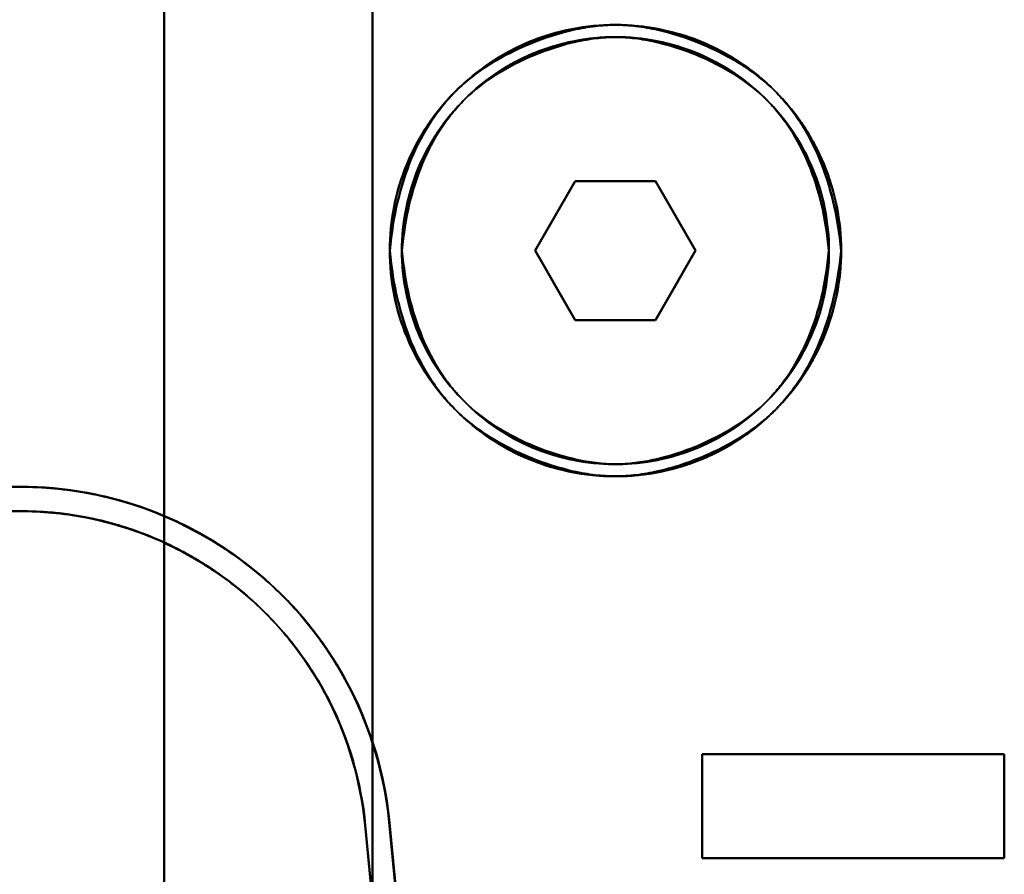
# Model space of a CAD drawing. Header units: millimetres. Extents: x -1041 to 1388, y -120 to 1250.
# Tile 52 of 85: x -247 to -218, y 685 to 710. Entities that reach past the tile are written whole.
import ezdxf

# ---------------------------------------------------------------- set-up
doc = ezdxf.new("R2010")
doc.units = ezdxf.units.MM
doc.layers.add('G-IMPT', color=8, linetype='Continuous', lineweight=40)

# ---------------------------------------------------------------- blocks, each defined once
blk = doc.blocks.new('NEXA 400 CALQUES_dwg-748074-Droite')
at = {"layer": 'G-IMPT'}
for p, q in [((-231.809, 702.872), (-230.655, 704.872)), ((-230.655, 704.872), (-231.809, 702.872)), ((-230.655, 704.872), (-231.809, 702.872)), ((-231.809, 702.872), (-230.655, 704.872)), ((-230.655, 704.872), (-228.345, 704.872)), ((-228.345, 704.872), (-230.655, 704.872)), ((-230.655, 704.872), (-228.345, 704.872)), ((-228.345, 704.872), (-230.655, 704.872)), ((-228.345, 704.872), (-227.191, 702.872)), ((-227.191, 702.872), (-228.345, 704.872)), ((-227.191, 702.872), (-228.345, 704.872)), ((-228.345, 704.872), (-227.191, 702.872)), ((-230.655, 700.872), (-231.809, 702.872)), ((-231.809, 702.872), (-230.655, 700.872)), ((-231.809, 702.872), (-230.655, 700.872)), ((-230.655, 700.872), (-231.809, 702.872)), ((-227.191, 702.872), (-228.345, 700.872)), ((-228.345, 700.872), (-227.191, 702.872)), ((-228.345, 700.872), (-227.191, 702.872)), ((-227.191, 702.872), (-228.345, 700.872)), ((-228.345, 700.872), (-230.655, 700.872)), ((-230.655, 700.872), (-228.345, 700.872)), ((-228.345, 700.872), (-230.655, 700.872)), ((-230.655, 700.872), (-228.345, 700.872)), ((-246.657, 696.072), (-267.221, 696.072)), ((-246.657, 696.072), (-267.221, 696.072)), ((-267.221, 696.072), (-246.657, 696.072)), ((-246.657, 695.372), (-267.221, 695.372)), ((-267.221, 695.372), (-246.657, 695.372)), ((-246.657, 695.372), (-267.221, 695.372)), ((-227, 688.372), (-218.3, 688.372)), ((-218.3, 688.372), (-227, 688.372)), ((-227, 688.372), (-218.3, 688.372)), ((-218.3, 688.372), (-227, 688.372)), ((-218.3, 685.372), (-227, 685.372)), ((-227, 685.372), (-218.3, 685.372)), ((-218.3, 685.372), (-227, 685.372)), ((-227, 685.372), (-218.3, 685.372))]:
    blk.add_line(p, q, dxfattribs=at)
at = {"layer": 'G-IMPT', "flags": 128}
for points in [[(-242.5, 762.872), (-242.5, 732.872), (-242.5, 702.872), (-242.5, 672.872), (-242.5, 642.872)], [(-242.5, 762.872), (-242.5, 732.872), (-242.5, 702.872), (-242.5, 672.872), (-242.5, 642.872)], [(-242.5, 642.872), (-242.5, 672.872), (-242.5, 702.872), (-242.5, 732.872), (-242.5, 762.872)], [(-242.5, 642.872), (-242.5, 672.872), (-242.5, 702.872), (-242.5, 732.872), (-242.5, 762.872)], [(-242.5, 642.872), (-242.5, 672.872), (-242.5, 702.872), (-242.5, 732.872), (-242.5, 762.872)], [(-242.5, 762.872), (-242.5, 732.872), (-242.5, 702.872), (-242.5, 672.872), (-242.5, 642.872)], [(-242.5, 642.872), (-242.5, 672.872), (-242.5, 702.872), (-242.5, 732.872), (-242.5, 762.872)], [(-242.5, 762.872), (-242.5, 732.872), (-242.5, 702.872), (-242.5, 672.872), (-242.5, 642.872)], [(-242.5, 742.372), (-242.5, 722.622), (-242.5, 702.872), (-242.5, 683.122), (-242.5, 663.372)], [(-242.5, 663.372), (-242.5, 683.122), (-242.5, 702.872), (-242.5, 722.622), (-242.5, 742.372)], [(-242.5, 663.372), (-242.5, 683.122), (-242.5, 702.872), (-242.5, 722.622), (-242.5, 742.372)], [(-242.5, 742.372), (-242.5, 722.622), (-242.5, 702.872), (-242.5, 683.122), (-242.5, 663.372)], [(-236.5, 663.372), (-236.5, 683.122), (-236.5, 702.872), (-236.5, 722.622), (-236.5, 742.372)], [(-236.5, 663.372), (-236.5, 683.122), (-236.5, 702.872), (-236.5, 722.622), (-236.5, 742.372)], [(-236.5, 742.372), (-236.5, 722.622), (-236.5, 702.872), (-236.5, 683.122), (-236.5, 663.372)], [(-236.5, 742.372), (-236.5, 722.622), (-236.5, 702.872), (-236.5, 683.122), (-236.5, 663.372)], [(-236.5, 742.372), (-236.5, 722.622), (-236.5, 702.872), (-236.5, 683.122), (-236.5, 663.372)], [(-236.5, 742.372), (-236.5, 722.622), (-236.5, 702.872), (-236.5, 683.122), (-236.5, 663.372)], [(-236.5, 663.372), (-236.5, 683.122), (-236.5, 702.872), (-236.5, 722.622), (-236.5, 742.372)], [(-236.5, 663.372), (-236.5, 683.122), (-236.5, 702.872), (-236.5, 722.622), (-236.5, 742.372)], [(-231.809, 702.872), (-231.521, 703.372), (-231.232, 703.872), (-230.943, 704.372), (-230.655, 704.872)], [(-230.655, 704.872), (-230.943, 704.372), (-231.232, 703.872), (-231.521, 703.372), (-231.809, 702.872)], [(-230.655, 704.872), (-230.943, 704.372), (-231.232, 703.872), (-231.521, 703.372), (-231.809, 702.872)], [(-231.809, 702.872), (-231.521, 703.372), (-231.232, 703.872), (-230.943, 704.372), (-230.655, 704.872)], [(-230.655, 704.872), (-230.077, 704.872), (-229.5, 704.872), (-228.923, 704.872), (-228.345, 704.872)], [(-228.345, 704.872), (-228.923, 704.872), (-229.5, 704.872), (-230.077, 704.872), (-230.655, 704.872)], [(-228.345, 704.872), (-228.923, 704.872), (-229.5, 704.872), (-230.077, 704.872), (-230.655, 704.872)], [(-230.655, 704.872), (-230.077, 704.872), (-229.5, 704.872), (-228.923, 704.872), (-228.345, 704.872)], [(-228.345, 704.872), (-228.057, 704.372), (-227.768, 703.872), (-227.479, 703.372), (-227.191, 702.872)], [(-227.191, 702.872), (-227.479, 703.372), (-227.768, 703.872), (-228.057, 704.372), (-228.345, 704.872)], [(-227.191, 702.872), (-227.479, 703.372), (-227.768, 703.872), (-228.057, 704.372), (-228.345, 704.872)], [(-228.345, 704.872), (-228.057, 704.372), (-227.768, 703.872), (-227.479, 703.372), (-227.191, 702.872)], [(-230.655, 700.872), (-230.943, 701.372), (-231.232, 701.872), (-231.521, 702.372), (-231.809, 702.872)], [(-231.809, 702.872), (-231.521, 702.372), (-231.232, 701.872), (-230.943, 701.372), (-230.655, 700.872)], [(-231.809, 702.872), (-231.521, 702.372), (-231.232, 701.872), (-230.943, 701.372), (-230.655, 700.872)], [(-230.655, 700.872), (-230.943, 701.372), (-231.232, 701.872), (-231.521, 702.372), (-231.809, 702.872)], [(-227.191, 702.872), (-227.479, 702.372), (-227.768, 701.872), (-228.057, 701.372), (-228.345, 700.872)], [(-228.345, 700.872), (-228.057, 701.372), (-227.768, 701.872), (-227.479, 702.372), (-227.191, 702.872)], [(-228.345, 700.872), (-228.057, 701.372), (-227.768, 701.872), (-227.479, 702.372), (-227.191, 702.872)], [(-227.191, 702.872), (-227.479, 702.372), (-227.768, 701.872), (-228.057, 701.372), (-228.345, 700.872)], [(-228.345, 700.872), (-228.923, 700.872), (-229.5, 700.872), (-230.077, 700.872), (-230.655, 700.872)], [(-230.655, 700.872), (-230.077, 700.872), (-229.5, 700.872), (-228.923, 700.872), (-228.345, 700.872)], [(-230.655, 700.872), (-230.077, 700.872), (-229.5, 700.872), (-228.923, 700.872), (-228.345, 700.872)], [(-228.345, 700.872), (-228.923, 700.872), (-229.5, 700.872), (-230.077, 700.872), (-230.655, 700.872)], [(-246.657, 696.072), (-250.659, 696.072), (-254.661, 696.072), (-258.663, 696.072), (-262.665, 696.072)], [(-262.665, 696.072), (-258.663, 696.072), (-254.661, 696.072), (-250.659, 696.072), (-246.657, 696.072)], [(-246.657, 696.072), (-250.659, 696.072), (-254.661, 696.072), (-258.663, 696.072), (-262.665, 696.072)], [(-262.665, 696.072), (-258.663, 696.072), (-254.661, 696.072), (-250.659, 696.072), (-246.657, 696.072)], [(-262.665, 695.372), (-258.663, 695.372), (-254.661, 695.372), (-250.659, 695.372), (-246.657, 695.372)], [(-246.657, 695.372), (-250.659, 695.372), (-254.661, 695.372), (-258.663, 695.372), (-262.665, 695.372)], [(-262.665, 695.372), (-258.663, 695.372), (-254.661, 695.372), (-250.659, 695.372), (-246.657, 695.372)], [(-246.657, 695.372), (-250.659, 695.372), (-254.661, 695.372), (-258.663, 695.372), (-262.665, 695.372)], [(-227, 685.372), (-227, 686.122), (-227, 686.872), (-227, 687.622), (-227, 688.372)], [(-227, 688.372), (-224.825, 688.372), (-222.65, 688.372), (-220.475, 688.372), (-218.3, 688.372)], [(-227, 685.372), (-227, 686.122), (-227, 686.872), (-227, 687.622), (-227, 688.372)], [(-227, 688.372), (-227, 687.622), (-227, 686.872), (-227, 686.122), (-227, 685.372)], [(-218.3, 688.372), (-220.475, 688.372), (-222.65, 688.372), (-224.825, 688.372), (-227, 688.372)], [(-227, 688.372), (-227, 687.622), (-227, 686.872), (-227, 686.122), (-227, 685.372)], [(-227, 688.372), (-227, 687.622), (-227, 686.872), (-227, 686.122), (-227, 685.372)], [(-218.3, 688.372), (-220.475, 688.372), (-222.65, 688.372), (-224.825, 688.372), (-227, 688.372)], [(-227, 688.372), (-224.825, 688.372), (-222.65, 688.372), (-220.475, 688.372), (-218.3, 688.372)], [(-227, 688.372), (-227, 687.622), (-227, 686.872), (-227, 686.122), (-227, 685.372)], [(-227, 685.372), (-227, 686.122), (-227, 686.872), (-227, 687.622), (-227, 688.372)], [(-227, 685.372), (-227, 686.122), (-227, 686.872), (-227, 687.622), (-227, 688.372)], [(-218.3, 688.372), (-218.3, 687.622), (-218.3, 686.872), (-218.3, 686.122), (-218.3, 685.372)], [(-218.3, 688.372), (-218.3, 687.622), (-218.3, 686.872), (-218.3, 686.122), (-218.3, 685.372)], [(-218.3, 685.372), (-218.3, 686.122), (-218.3, 686.872), (-218.3, 687.622), (-218.3, 688.372)], [(-218.3, 685.372), (-218.3, 686.122), (-218.3, 686.872), (-218.3, 687.622), (-218.3, 688.372)], [(-218.3, 685.372), (-218.3, 686.122), (-218.3, 686.872), (-218.3, 687.622), (-218.3, 688.372)], [(-218.3, 685.372), (-218.3, 686.122), (-218.3, 686.872), (-218.3, 687.622), (-218.3, 688.372)], [(-218.3, 688.372), (-218.3, 687.622), (-218.3, 686.872), (-218.3, 686.122), (-218.3, 685.372)], [(-218.3, 688.372), (-218.3, 687.622), (-218.3, 686.872), (-218.3, 686.122), (-218.3, 685.372)], [(-234.089, 666.372), (-234.577, 671.456), (-235.065, 676.54), (-235.553, 681.625), (-236.041, 686.71)], [(-233.869, 664.072), (-234.412, 669.732), (-234.955, 675.391), (-235.498, 681.051), (-236.041, 686.71)], [(-236.041, 686.71), (-235.553, 681.625), (-235.065, 676.54), (-234.577, 671.456), (-234.089, 666.372)], [(-236.041, 686.71), (-235.498, 681.051), (-234.955, 675.391), (-234.412, 669.732), (-233.869, 664.072)], [(-236.703, 686.327), (-236.224, 681.338), (-235.745, 676.348), (-235.266, 671.36), (-234.788, 666.372)], [(-236.703, 686.327), (-236.152, 680.589), (-235.601, 674.85), (-235.051, 669.111), (-234.5, 663.372)], [(-234.788, 666.372), (-235.266, 671.36), (-235.745, 676.348), (-236.224, 681.338), (-236.703, 686.327)], [(-234.5, 663.372), (-235.051, 669.111), (-235.601, 674.85), (-236.152, 680.589), (-236.703, 686.327)], [(-234.788, 666.372), (-235.266, 671.36), (-235.745, 676.348), (-236.224, 681.338), (-236.703, 686.327)], [(-234.5, 663.372), (-235.051, 669.111), (-235.601, 674.85), (-236.152, 680.589), (-236.703, 686.327)], [(-236.703, 686.327), (-236.224, 681.338), (-235.745, 676.348), (-235.266, 671.36), (-234.788, 666.372)], [(-236.703, 686.327), (-236.152, 680.589), (-235.601, 674.85), (-235.051, 669.111), (-234.5, 663.372)], [(-236.006, 686.394), (-235.47, 680.814), (-234.935, 675.233), (-234.399, 669.653), (-233.864, 664.072)], [(-234.085, 666.372), (-234.565, 671.377), (-235.045, 676.382), (-235.526, 681.388), (-236.006, 686.394)], [(-236.006, 686.394), (-235.526, 681.388), (-235.045, 676.382), (-234.565, 671.377), (-234.085, 666.372)], [(-233.864, 664.072), (-234.399, 669.653), (-234.935, 675.233), (-235.47, 680.814), (-236.006, 686.394)], [(-218.3, 685.372), (-220.475, 685.372), (-222.65, 685.372), (-224.825, 685.372), (-227, 685.372)], [(-227, 685.372), (-224.825, 685.372), (-222.65, 685.372), (-220.475, 685.372), (-218.3, 685.372)], [(-227, 685.372), (-224.825, 685.372), (-222.65, 685.372), (-220.475, 685.372), (-218.3, 685.372)], [(-218.3, 685.372), (-220.475, 685.372), (-222.65, 685.372), (-224.825, 685.372), (-227, 685.372)]]:
    blk.add_lwpolyline(points, dxfattribs=at)
at = {"layer": 'G-IMPT'}
for centre, radius, start, end in [((-229.5, 702.872), 6.5, 360, 180), ((-229.5, 702.872), 6.5, 360, 180), ((-229.5, 702.872), 6.5, 0, 180), ((-229.5, 702.872), 6.5, 0, 180), ((-229.5, 702.872), 6.15, 0, 180), ((-229.5, 702.872), 6.15, 360, 180), ((-229.5, 702.872), 6.15, 0, 180), ((-229.5, 702.872), 6.15, 0, 180), ((-229.5, 702.872), 6.5, 180, 360), ((-229.5, 702.872), 6.5, 180, 360), ((-229.5, 702.872), 6.5, 180, 0), ((-229.5, 702.872), 6.5, 180, 0), ((-229.5, 702.872), 6.15, 180, 0), ((-229.5, 702.872), 6.15, 180, 360), ((-229.5, 702.872), 6.15, 180, 360), ((-229.5, 702.872), 6.15, 180, 0), ((-246.657, 685.372), 10.7, 7.1833, 90), ((-246.657, 685.372), 10.7, 7.1833, 90), ((-246.657, 685.372), 10.7, 5.4812, 90), ((-246.657, 685.372), 10.7, 5.4812, 90), ((-246.657, 685.372), 10, 5.4812, 90), ((-246.657, 685.372), 10, 5.4812, 90), ((-246.657, 685.372), 10, 5.4812, 90), ((-246.657, 685.372), 10, 5.4812, 90)]:
    blk.add_arc(centre, radius, start, end, dxfattribs=at)
for points, knots in [([(-236, 702.872), (-236, 703.727), (-235.658, 705.435), (-234.205, 707.6), (-232.401, 708.798), (-230.768, 709.29), (-229.495, 709.414), (-228.223, 709.288), (-227, 708.917), (-225.873, 708.316), (-224.882, 707.506), (-224.066, 706.515), (-223.256, 705.007), (-223, 703.727), (-223, 702.872)], [0, 0, 0, 0, 0.125, 0.25, 0.375, 0.4375, 0.5, 0.5625, 0.625, 0.6875, 0.75, 0.8125, 0.875, 1, 1, 1, 1]), ([(-223, 702.872), (-223, 703.727), (-223.257, 705.007), (-224.066, 706.515), (-224.882, 707.506), (-225.873, 708.316), (-227, 708.917), (-228.223, 709.288), (-229.495, 709.414), (-230.768, 709.29), (-232.401, 708.798), (-234.205, 707.6), (-235.658, 705.435), (-236, 703.727), (-236, 702.872)], [0, 0, 0, 0, 0.125, 0.1875, 0.25, 0.3125, 0.375, 0.4375, 0.5, 0.5625, 0.625, 0.75, 0.875, 1, 1, 1, 1]), ([(-223, 702.872), (-223.048, 703.369), (-223.2, 704.305), (-223.594, 705.541), (-224.062, 706.429), (-224.462, 706.977), (-224.712, 707.269), (-225.104, 707.685), (-225.832, 708.254), (-227.022, 708.864), (-228.08, 709.203), (-228.91, 709.347), (-229.495, 709.385), (-230.081, 709.347), (-230.911, 709.204), (-231.97, 708.866), (-233.163, 708.256), (-233.893, 707.687), (-234.286, 707.272), (-234.537, 706.98), (-234.937, 706.432), (-235.406, 705.543), (-235.801, 704.306), (-235.952, 703.369), (-236, 702.872)], [0, 0, 0, 0, 0.0625, 0.125, 0.1875, 0.21875, 0.234375, 0.25, 0.3125, 0.375, 0.4375, 0.46875, 0.5, 0.53125, 0.5625, 0.625, 0.6875, 0.75, 0.765625, 0.78125, 0.8125, 0.875, 0.9375, 1, 1, 1, 1]), ([(-236, 702.872), (-235.952, 703.369), (-235.801, 704.306), (-235.406, 705.543), (-234.937, 706.432), (-234.536, 706.98), (-234.286, 707.272), (-233.893, 707.687), (-233.163, 708.256), (-231.97, 708.866), (-230.911, 709.204), (-230.081, 709.347), (-229.495, 709.385), (-228.91, 709.347), (-228.08, 709.203), (-227.022, 708.864), (-225.832, 708.254), (-225.104, 707.685), (-224.712, 707.269), (-224.462, 706.977), (-224.062, 706.429), (-223.594, 705.541), (-223.2, 704.305), (-223.048, 703.369), (-223, 702.872)], [0, 0, 0, 0, 0.0625, 0.125, 0.1875, 0.21875, 0.234375, 0.25, 0.3125, 0.375, 0.4375, 0.46875, 0.5, 0.53125, 0.5625, 0.625, 0.6875, 0.75, 0.765625, 0.78125, 0.8125, 0.875, 0.9375, 1, 1, 1, 1]), ([(-223.35, 702.872), (-223.35, 703.681), (-223.593, 704.892), (-224.359, 706.319), (-225.131, 707.256), (-226.068, 708.023), (-227.135, 708.592), (-228.292, 708.943), (-229.495, 709.062), (-230.7, 708.944), (-232.245, 708.479), (-233.951, 707.345), (-235.327, 705.297), (-235.65, 703.681), (-235.65, 702.872)], [0, 0, 0, 0, 0.125, 0.1875, 0.25, 0.3125, 0.375, 0.4375, 0.5, 0.5625, 0.625, 0.75, 0.875, 1, 1, 1, 1]), ([(-235.65, 702.872), (-235.65, 703.681), (-235.327, 705.297), (-233.951, 707.345), (-232.245, 708.479), (-230.7, 708.944), (-229.495, 709.062), (-228.292, 708.943), (-227.135, 708.592), (-226.068, 708.023), (-225.131, 707.256), (-224.359, 706.319), (-223.593, 704.892), (-223.35, 703.681), (-223.35, 702.872)], [0, 0, 0, 0, 0.125, 0.25, 0.375, 0.4375, 0.5, 0.5625, 0.625, 0.6875, 0.75, 0.8125, 0.875, 1, 1, 1, 1]), ([(-235.65, 702.872), (-235.605, 703.342), (-235.462, 704.229), (-235.088, 705.399), (-234.645, 706.24), (-234.265, 706.758), (-234.028, 707.035), (-233.656, 707.428), (-232.966, 707.966), (-231.838, 708.543), (-230.835, 708.863), (-230.05, 708.998), (-229.496, 709.034), (-228.942, 708.998), (-228.156, 708.862), (-227.156, 708.541), (-226.03, 707.964), (-225.341, 707.426), (-224.97, 707.033), (-224.733, 706.756), (-224.355, 706.238), (-223.912, 705.397), (-223.539, 704.228), (-223.396, 703.342), (-223.35, 702.872)], [0, 0, 0, 0, 0.0625, 0.125, 0.1875, 0.21875, 0.234375, 0.25, 0.3125, 0.375, 0.4375, 0.46875, 0.5, 0.53125, 0.5625, 0.625, 0.6875, 0.75, 0.765625, 0.78125, 0.8125, 0.875, 0.9375, 1, 1, 1, 1]), ([(-223.35, 702.872), (-223.396, 703.342), (-223.539, 704.228), (-223.912, 705.397), (-224.355, 706.238), (-224.733, 706.756), (-224.97, 707.033), (-225.341, 707.426), (-226.03, 707.964), (-227.156, 708.542), (-228.156, 708.862), (-228.942, 708.998), (-229.496, 709.034), (-230.05, 708.998), (-230.835, 708.863), (-231.838, 708.543), (-232.966, 707.966), (-233.656, 707.428), (-234.028, 707.035), (-234.265, 706.759), (-234.645, 706.24), (-235.088, 705.399), (-235.462, 704.229), (-235.605, 703.342), (-235.65, 702.872)], [0, 0, 0, 0, 0.0625, 0.125, 0.1875, 0.21875, 0.234375, 0.25, 0.3125, 0.375, 0.4375, 0.46875, 0.5, 0.53125, 0.5625, 0.625, 0.6875, 0.75, 0.765625, 0.78125, 0.8125, 0.875, 0.9375, 1, 1, 1, 1]), ([(-223, 702.872), (-223, 702.018), (-223.257, 700.738), (-224.066, 699.229), (-224.882, 698.239), (-225.873, 697.428), (-227, 696.827), (-228.223, 696.457), (-229.495, 696.331), (-230.768, 696.455), (-232.401, 696.947), (-234.205, 698.145), (-235.658, 700.309), (-236, 702.017), (-236, 702.872)], [0, 0, 0, 0, 0.125, 0.1875, 0.25, 0.3125, 0.375, 0.4375, 0.5, 0.5625, 0.625, 0.75, 0.875, 1, 1, 1, 1]), ([(-236, 702.872), (-235.952, 702.375), (-235.801, 701.438), (-235.406, 700.202), (-234.937, 699.313), (-234.536, 698.765), (-234.286, 698.473), (-233.893, 698.057), (-233.163, 697.488), (-231.97, 696.879), (-230.911, 696.541), (-230.081, 696.397), (-229.495, 696.36), (-228.91, 696.398), (-228.08, 696.542), (-227.022, 696.881), (-225.832, 697.491), (-225.104, 698.06), (-224.712, 698.475), (-224.462, 698.768), (-224.062, 699.315), (-223.594, 700.204), (-223.2, 701.439), (-223.048, 702.376), (-223, 702.872)], [0, 0, 0, 0, 0.0625, 0.125, 0.1875, 0.21875, 0.234375, 0.25, 0.3125, 0.375, 0.4375, 0.46875, 0.5, 0.53125, 0.5625, 0.625, 0.6875, 0.75, 0.765625, 0.78125, 0.8125, 0.875, 0.9375, 1, 1, 1, 1]), ([(-236, 702.872), (-236, 702.017), (-235.658, 700.309), (-234.205, 698.145), (-232.401, 696.947), (-230.768, 696.455), (-229.495, 696.331), (-228.223, 696.457), (-227, 696.827), (-225.873, 697.428), (-224.882, 698.239), (-224.066, 699.229), (-223.256, 700.738), (-223, 702.018), (-223, 702.872)], [0, 0, 0, 0, 0.125, 0.25, 0.375, 0.4375, 0.5, 0.5625, 0.625, 0.6875, 0.75, 0.8125, 0.875, 1, 1, 1, 1]), ([(-223, 702.872), (-223.048, 702.376), (-223.2, 701.439), (-223.594, 700.204), (-224.062, 699.315), (-224.462, 698.768), (-224.712, 698.475), (-225.104, 698.06), (-225.832, 697.491), (-227.022, 696.881), (-228.08, 696.542), (-228.91, 696.398), (-229.495, 696.36), (-230.081, 696.397), (-230.911, 696.541), (-231.97, 696.879), (-233.163, 697.488), (-233.893, 698.057), (-234.286, 698.473), (-234.537, 698.765), (-234.937, 699.313), (-235.406, 700.202), (-235.801, 701.438), (-235.952, 702.375), (-236, 702.872)], [0, 0, 0, 0, 0.0625, 0.125, 0.1875, 0.21875, 0.234375, 0.25, 0.3125, 0.375, 0.4375, 0.46875, 0.5, 0.53125, 0.5625, 0.625, 0.6875, 0.75, 0.765625, 0.78125, 0.8125, 0.875, 0.9375, 1, 1, 1, 1]), ([(-223.35, 702.872), (-223.396, 702.403), (-223.539, 701.517), (-223.912, 700.348), (-224.355, 699.507), (-224.733, 698.989), (-224.97, 698.712), (-225.341, 698.319), (-226.03, 697.781), (-227.156, 697.203), (-228.156, 696.883), (-228.942, 696.746), (-229.496, 696.71), (-230.05, 696.746), (-230.835, 696.882), (-231.838, 697.202), (-232.966, 697.778), (-233.656, 698.317), (-234.028, 698.71), (-234.265, 698.986), (-234.645, 699.505), (-235.088, 700.346), (-235.462, 701.515), (-235.605, 702.402), (-235.65, 702.872)], [0, 0, 0, 0, 0.0625, 0.125, 0.1875, 0.21875, 0.234375, 0.25, 0.3125, 0.375, 0.4375, 0.46875, 0.5, 0.53125, 0.5625, 0.625, 0.6875, 0.75, 0.765625, 0.78125, 0.8125, 0.875, 0.9375, 1, 1, 1, 1]), ([(-235.65, 702.872), (-235.65, 702.063), (-235.327, 700.447), (-233.951, 698.4), (-232.245, 697.266), (-230.7, 696.8), (-229.495, 696.683), (-228.292, 696.802), (-227.135, 697.153), (-226.068, 697.721), (-225.131, 698.488), (-224.359, 699.425), (-223.593, 700.853), (-223.35, 702.064), (-223.35, 702.872)], [0, 0, 0, 0, 0.125, 0.25, 0.375, 0.4375, 0.5, 0.5625, 0.625, 0.6875, 0.75, 0.8125, 0.875, 1, 1, 1, 1]), ([(-235.65, 702.872), (-235.605, 702.402), (-235.462, 701.515), (-235.088, 700.346), (-234.645, 699.505), (-234.265, 698.986), (-234.028, 698.71), (-233.656, 698.317), (-232.966, 697.778), (-231.838, 697.202), (-230.835, 696.882), (-230.05, 696.746), (-229.496, 696.71), (-228.942, 696.746), (-228.156, 696.883), (-227.156, 697.203), (-226.03, 697.781), (-225.341, 698.319), (-224.97, 698.712), (-224.733, 698.989), (-224.355, 699.507), (-223.912, 700.348), (-223.539, 701.517), (-223.396, 702.403), (-223.35, 702.872)], [0, 0, 0, 0, 0.0625, 0.125, 0.1875, 0.21875, 0.234375, 0.25, 0.3125, 0.375, 0.4375, 0.46875, 0.5, 0.53125, 0.5625, 0.625, 0.6875, 0.75, 0.765625, 0.78125, 0.8125, 0.875, 0.9375, 1, 1, 1, 1]), ([(-223.35, 702.872), (-223.35, 702.064), (-223.593, 700.853), (-224.359, 699.425), (-225.131, 698.488), (-226.068, 697.721), (-227.135, 697.153), (-228.292, 696.802), (-229.495, 696.683), (-230.7, 696.8), (-232.245, 697.266), (-233.951, 698.4), (-235.327, 700.448), (-235.65, 702.063), (-235.65, 702.872)], [0, 0, 0, 0, 0.125, 0.1875, 0.25, 0.3125, 0.375, 0.4375, 0.5, 0.5625, 0.625, 0.75, 0.875, 1, 1, 1, 1]), ([(-236.041, 686.71), (-236.239, 688.068), (-236.817, 689.908), (-238.228, 692.053), (-239.97, 693.897), (-242.278, 695.281), (-244.695, 695.946), (-245.991, 696.067), (-246.657, 696.072)], [0, 0, 0, 0, 0.25, 0.375, 0.5, 0.75, 0.875, 1, 1, 1, 1]), ([(-246.657, 696.072), (-245.38, 696.072), (-243.46, 695.727), (-241.114, 694.594), (-239.536, 693.436), (-238.227, 692.052), (-236.823, 689.92), (-236.206, 688.021), (-236.041, 686.71)], [0, 0, 0, 0, 0.25, 0.375, 0.5, 0.625, 0.75, 1, 1, 1, 1]), ([(-236.006, 686.394), (-236.134, 687.731), (-236.71, 689.682), (-238.101, 691.894), (-239.419, 693.334), (-241.011, 694.534), (-243.391, 695.711), (-245.352, 696.072), (-246.657, 696.072)], [0, 0, 0, 0, 0.25, 0.375, 0.5, 0.625, 0.75, 1, 1, 1, 1]), ([(-246.657, 696.072), (-245.976, 696.066), (-244.651, 695.939), (-242.807, 695.423), (-241.015, 694.523), (-239.418, 693.337), (-238.103, 691.895), (-236.704, 689.67), (-236.166, 687.783), (-236.006, 686.394)], [0, 0, 0, 0, 0.125, 0.25, 0.375, 0.5, 0.625, 0.75, 1, 1, 1, 1]), ([(-246.657, 695.372), (-246.02, 695.366), (-244.782, 695.247), (-243.058, 694.765), (-241.384, 693.924), (-239.892, 692.815), (-238.662, 691.468), (-237.355, 689.389), (-236.852, 687.625), (-236.703, 686.327)], [0, 0, 0, 0, 0.125, 0.25, 0.375, 0.5, 0.625, 0.75, 1, 1, 1, 1]), ([(-236.703, 686.327), (-236.823, 687.576), (-237.36, 689.4), (-238.66, 691.468), (-239.892, 692.813), (-241.38, 693.935), (-243.604, 695.035), (-245.437, 695.372), (-246.657, 695.372)], [0, 0, 0, 0, 0.25, 0.375, 0.5, 0.625, 0.75, 1, 1, 1, 1]), ([(-246.657, 695.372), (-245.438, 695.372), (-243.605, 695.035), (-241.38, 693.935), (-239.892, 692.813), (-238.661, 691.468), (-237.36, 689.4), (-236.823, 687.577), (-236.703, 686.327)], [0, 0, 0, 0, 0.25, 0.375, 0.5, 0.625, 0.75, 1, 1, 1, 1]), ([(-236.703, 686.327), (-236.852, 687.625), (-237.355, 689.389), (-238.663, 691.468), (-239.892, 692.816), (-241.384, 693.924), (-243.059, 694.765), (-244.782, 695.247), (-246.02, 695.366), (-246.657, 695.372)], [0, 0, 0, 0, 0.25, 0.375, 0.5, 0.625, 0.75, 0.875, 1, 1, 1, 1])]:
    blk.add_open_spline(points, degree=3, knots=knots, dxfattribs=at)

msp = doc.modelspace()

# ---------------------------------------------------------------- block references
at = {"layer": 'G-IMPT'}
msp.add_blockref('NEXA 400 CALQUES_dwg-748074-Droite', (0, 0), dxfattribs=at)

doc.saveas('drawing.dxf')
